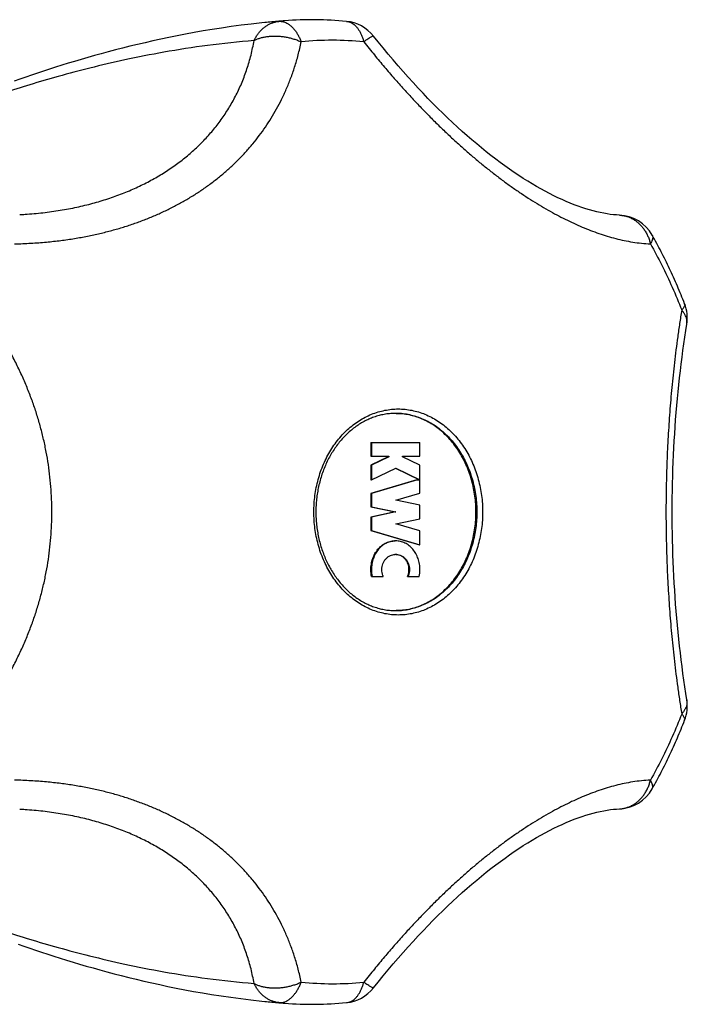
# Model space of a CAD drawing. Header units: millimetres. Extents: x 95 to 1084, y -153 to 904.
# Tile 15 of 27: x 796 to 830, y 54 to 104. Entities that reach past the tile are written whole.
import ezdxf

# ---------------------------------------------------------------- set-up
doc = ezdxf.new("R2010")
doc.units = ezdxf.units.MM
doc.header["$LTSCALE"] = 30.734
doc.layers.get('0').update_dxf_attribs({"linetype": 'CONTINUOUS'})

msp = doc.modelspace()

# ---------------------------------------------------------------- linework, layer by layer
at = {"color": 7, "linetype": 'CONTINUOUS'}
for p, q in [((808.136, 104.008), (807.983, 103.992)), ((813.511, 82.72), (813.511, 82.034)), ((813.511, 82.72), (815.997, 82.72)), ((813.54, 82.72), (813.54, 82.034)), ((815.997, 82.034), (815.997, 82.72)), ((813.511, 82.034), (814.417, 82.034)), ((814.389, 82.001), (813.511, 81.573)), ((814.417, 82.001), (813.54, 81.573)), ((814.389, 82.034), (814.389, 82.001)), ((814.389, 82.001), (814.417, 82.001)), ((814.417, 82.034), (814.417, 82.001)), ((815.119, 82.001), (815.119, 82.034)), ((815.119, 82.034), (815.997, 82.034)), ((815.997, 81.573), (815.119, 82.001)), ((813.511, 81.573), (813.511, 80.834)), ((813.511, 81.573), (813.54, 81.573)), ((813.54, 81.573), (813.54, 80.834)), ((813.54, 80.834), (814.768, 81.434)), ((814.754, 81.427), (815.968, 80.834)), ((814.768, 81.434), (815.997, 80.834)), ((815.997, 80.834), (815.997, 81.573)), ((813.511, 80.834), (813.54, 80.834)), ((815.846, 80.829), (813.511, 80.149)), ((815.874, 80.829), (813.54, 80.149)), ((815.846, 80.829), (815.997, 80.829)), ((815.968, 80.834), (815.997, 80.834)), ((815.997, 80.16), (815.997, 80.829)), ((813.511, 80.149), (813.511, 79.463)), ((813.511, 80.149), (813.54, 80.149)), ((813.54, 80.149), (813.54, 79.463)), ((814.776, 79.804), (815.997, 80.16)), ((813.511, 79.463), (814.74, 79.206)), ((813.511, 79.463), (813.54, 79.463)), ((813.54, 79.463), (814.768, 79.206)), ((815.997, 79.549), (814.776, 79.804)), ((815.997, 78.863), (815.997, 79.549)), ((814.74, 79.206), (813.511, 78.949)), ((813.511, 78.949), (813.511, 78.263)), ((813.511, 78.949), (813.54, 78.949)), ((814.768, 79.206), (813.54, 78.949)), ((813.54, 78.949), (813.54, 78.263)), ((814.74, 79.206), (814.768, 79.206)), ((814.776, 78.607), (815.997, 78.863)), ((815.997, 78.252), (814.776, 78.607)), ((813.511, 78.263), (815.968, 77.547)), ((813.511, 78.263), (813.54, 78.263)), ((813.54, 78.263), (815.997, 77.547)), ((815.997, 77.547), (815.997, 78.252)), ((815.968, 77.547), (815.997, 77.547)), ((813.546, 75.942), (814.14, 75.942)), ((815.368, 75.942), (815.963, 75.942))]:
    msp.add_line(p, q, dxfattribs=at)
at = {"color": 9, "linetype": 'CONTINUOUS'}
for p, q in [((809.144, 104.099), (808.136, 104.008)), ((808.136, 54.403), (808.849, 54.339)), ((809.144, 54.312), (808.849, 54.339))]:
    msp.add_line(p, q, dxfattribs=at)
at = {"color": 7, "linetype": 'CONTINUOUS'}
for points in [[(807.983, 103.992), (807.448, 103.934), (806.93, 103.871), (806.429, 103.805), (805.943, 103.735), (805.47, 103.661), (805.01, 103.585), (804.561, 103.507), (804.122, 103.426), (803.693, 103.343), (803.273, 103.257), (802.862, 103.171), (802.46, 103.082), (802.065, 102.992), (801.679, 102.902), (801.3, 102.809), (800.928, 102.716), (800.563, 102.622), (800.205, 102.528), (799.852, 102.432), (799.506, 102.336), (799.165, 102.239), (798.83, 102.142), (798.499, 102.044), (798.174, 101.945), (797.853, 101.847), (797.537, 101.747), (797.225, 101.648), (796.918, 101.548), (796.614, 101.448), (796.315, 101.347), (796.019, 101.246), (795.727, 101.145), (795.438, 101.044)], [(826.106, 94.25), (825.964, 94.258), (825.807, 94.272), (825.645, 94.291), (825.478, 94.315), (825.308, 94.344), (825.134, 94.379), (824.956, 94.42), (824.774, 94.466), (824.589, 94.517), (824.4, 94.574), (824.208, 94.637), (824.013, 94.706), (823.815, 94.78), (823.614, 94.86), (823.41, 94.945), (823.203, 95.036), (822.993, 95.133), (822.781, 95.236), (822.566, 95.345), (822.349, 95.459), (822.13, 95.579), (821.908, 95.705), (821.685, 95.836), (821.459, 95.973), (821.232, 96.116), (821.003, 96.265), (820.773, 96.419), (820.54, 96.579), (820.307, 96.745), (820.071, 96.916), (819.835, 97.093), (819.596, 97.276), (819.357, 97.464), (819.116, 97.658), (818.874, 97.858), (818.631, 98.063), (818.387, 98.274), (818.142, 98.491), (817.896, 98.714), (817.649, 98.941), (817.402, 99.175), (817.154, 99.414), (816.905, 99.659), (816.655, 99.909), (816.405, 100.165), (816.154, 100.427), (815.902, 100.694), (815.651, 100.967), (815.398, 101.246), (815.146, 101.53), (814.893, 101.819), (814.639, 102.115), (814.386, 102.415), (814.132, 102.722), (813.878, 103.034), (813.645, 103.325)], [(829.521, 69.693), (829.472, 70.004), (829.421, 70.342), (829.372, 70.682), (829.324, 71.024), (829.279, 71.368), (829.235, 71.713), (829.193, 72.061), (829.154, 72.409), (829.116, 72.76), (829.08, 73.111), (829.046, 73.464), (829.014, 73.818), (828.984, 74.172), (828.956, 74.528), (828.93, 74.885), (828.907, 75.242), (828.885, 75.6), (828.865, 75.959), (828.848, 76.319), (828.832, 76.679), (828.819, 77.039), (828.807, 77.4), (828.798, 77.761), (828.791, 78.122), (828.785, 78.484), (828.782, 78.845), (828.781, 79.207), (828.782, 79.569), (828.785, 79.93), (828.791, 80.292), (828.798, 80.653), (828.807, 81.014), (828.819, 81.375), (828.832, 81.735), (828.848, 82.095), (828.865, 82.454), (828.885, 82.813), (828.907, 83.171), (828.931, 83.529), (828.956, 83.885), (828.984, 84.241), (829.014, 84.596), (829.046, 84.95), (829.08, 85.303), (829.116, 85.654), (829.154, 86.004), (829.194, 86.353), (829.235, 86.7), (829.279, 87.046), (829.325, 87.39), (829.372, 87.732), (829.421, 88.072), (829.472, 88.41), (829.521, 88.719)], [(813.645, 55.086), (813.88, 55.38), (814.134, 55.692), (814.387, 55.998), (814.641, 56.299), (814.894, 56.594), (815.147, 56.884), (815.4, 57.168), (815.652, 57.446), (815.904, 57.719), (816.156, 57.986), (816.407, 58.248), (816.657, 58.504), (816.906, 58.754), (817.155, 58.999), (817.404, 59.238), (817.651, 59.472), (817.898, 59.699), (818.144, 59.922), (818.389, 60.138), (818.633, 60.349), (818.876, 60.555), (819.118, 60.755), (819.359, 60.949), (819.598, 61.137), (819.836, 61.32), (820.073, 61.497), (820.308, 61.668), (820.542, 61.833), (820.774, 61.993), (821.005, 62.147), (821.233, 62.296), (821.461, 62.439), (821.686, 62.576), (821.909, 62.707), (822.131, 62.833), (822.35, 62.953), (822.567, 63.067), (822.782, 63.176), (822.994, 63.279), (823.204, 63.376), (823.411, 63.467), (823.615, 63.552), (823.816, 63.632), (824.014, 63.706), (824.21, 63.775), (824.401, 63.837), (824.59, 63.894), (824.775, 63.946), (824.957, 63.992), (825.135, 64.032), (825.309, 64.067), (825.48, 64.097), (825.646, 64.121), (825.808, 64.14), (825.965, 64.153), (826.106, 64.161)], [(795.63, 57.3), (795.924, 57.198), (796.222, 57.096), (796.523, 56.994), (796.828, 56.893), (797.138, 56.792), (797.452, 56.691), (797.77, 56.591), (798.093, 56.491), (798.42, 56.391), (798.752, 56.292), (799.09, 56.194), (799.433, 56.096), (799.782, 55.999), (800.137, 55.902), (800.497, 55.806), (800.865, 55.711), (801.239, 55.617), (801.621, 55.524), (802.01, 55.432), (802.407, 55.341), (802.813, 55.251), (803.227, 55.164), (803.65, 55.077), (804.083, 54.993), (804.525, 54.911), (804.978, 54.832), (805.442, 54.755), (805.918, 54.681), (806.409, 54.61), (806.914, 54.542), (807.436, 54.479), (807.977, 54.42), (808.136, 54.403)]]:
    msp.add_lwpolyline(points, dxfattribs=at)
for centre, radius, start, end in [((813.823, 46.617), 57.672, 94.9477, 95.65875), ((813.827, 46.57), 57.719, 94.65324, 94.94776), ((810.557, 86.745), 17.411, 84.3342, 94.655), ((812.079, 102.081), 2, 38.4576, 84.3388), ((826.024, 92.252), 2, 29.5099, 87.6758), ((827.546, 89.035), 2, 350.9071, 21.217), ((814.74, 80.854), 3.351, 89.2311, 89.6523), ((814.768, 76.422), 0.635, 90.0061, 94.348), ((814.635, 76.274), 0.806, 335.6373, 336.4222), ((814.74, 77.557), 3.351, 270.3477, 270.7689), ((827.546, 69.377), 2, 338.783, 9.0929), ((826.024, 66.159), 2, 272.3243, 330.4901), ((812.079, 56.33), 2, 275.6612, 321.5424), ((813.823, 111.794), 57.672, 264.34124, 265.05227), ((813.827, 111.841), 57.719, 265.05221, 265.34676), ((810.557, 71.666), 17.411, 265.345, 275.6658)]:
    msp.add_arc(centre, radius, start, end, dxfattribs=at)
at = {"color": 9, "linetype": 'CONTINUOUS'}
for centre, radius, start, end in [((811.565, 87.052), 16.061, 90.0011, 95.6651), ((811.564, 87.043), 16.069, 84.3365, 89.9973), ((811.566, 71.368), 16.069, 264.3365, 269.9973), ((811.565, 71.359), 16.061, 270.0011, 275.6651)]:
    msp.add_arc(centre, radius, start, end, dxfattribs=at)
for points, knots in [([(807.591, 103.097), (807.616, 103.152), (807.67, 103.257), (807.765, 103.406), (807.871, 103.543), (807.988, 103.667), (808.115, 103.776), (808.25, 103.87), (808.392, 103.948), (808.54, 104.008), (808.693, 104.051), (808.798, 104.067), (808.85, 104.072)], [0, 0, 0, 0, 0.107703, 0.213531, 0.317426, 0.419396, 0.519523, 0.617955, 0.714898, 0.81062, 0.905441, 1, 1, 1, 1]), ([(808.85, 104.072), (808.889, 104.076), (808.968, 104.075), (809.086, 104.053), (809.204, 104.01), (809.32, 103.948), (809.432, 103.866), (809.54, 103.766), (809.643, 103.649), (809.74, 103.515), (809.829, 103.367), (809.91, 103.206), (809.958, 103.093), (809.98, 103.034)], [0, 0, 0, 0, 0.071205, 0.144039, 0.219841, 0.299666, 0.384241, 0.474014, 0.56917, 0.669663, 0.775271, 0.88558, 1, 1, 1, 1]), ([(812.276, 104.071), (812.314, 104.068), (812.391, 104.053), (812.503, 104.011), (812.611, 103.948), (812.713, 103.866), (812.808, 103.766), (812.895, 103.648), (812.974, 103.515), (813.044, 103.367), (813.103, 103.205), (813.136, 103.092), (813.15, 103.034)], [0, 0, 0, 0, 0.079624, 0.162153, 0.247896, 0.338056, 0.433524, 0.534857, 0.642301, 0.755854, 0.875252, 1, 1, 1, 1]), ([(807.591, 103.097), (807.637, 103.122), (807.736, 103.168), (807.893, 103.225), (808.062, 103.27), (808.241, 103.303), (808.428, 103.323), (808.621, 103.33), (808.819, 103.325), (809.018, 103.307), (809.218, 103.276), (809.416, 103.234), (809.611, 103.179), (809.799, 103.113), (809.92, 103.062), (809.98, 103.034)], [0, 0, 0, 0, 0.064416, 0.132104, 0.20296, 0.276745, 0.353111, 0.431621, 0.511821, 0.593234, 0.675344, 0.757614, 0.839499, 0.920464, 1, 1, 1, 1]), ([(813.644, 103.324), (813.642, 103.326), (813.632, 103.332), (813.606, 103.319), (813.566, 103.304), (813.509, 103.271), (813.439, 103.229), (813.354, 103.174), (813.256, 103.108), (813.187, 103.06), (813.15, 103.034)], [0, 0, 0, 0, 0.012868, 0.057245, 0.134478, 0.245149, 0.388535, 0.563337, 0.767842, 1, 1, 1, 1]), ([(807.591, 103.097), (806.802, 103.035), (805.272, 102.873), (803.089, 102.534), (801.101, 102.141), (799.318, 101.724), (797.714, 101.299), (796.265, 100.876), (794.954, 100.463), (793.767, 100.064), (792.69, 99.681), (791.713, 99.316), (790.826, 98.971), (790.02, 98.644), (789.29, 98.337), (788.627, 98.049), (788.028, 97.78), (787.486, 97.528), (786.997, 97.294), (786.558, 97.076), (786.165, 96.876), (785.816, 96.691), (785.505, 96.522), (785.23, 96.367), (784.986, 96.224), (784.768, 96.093), (784.57, 95.97), (784.391, 95.853), (784.225, 95.742), (784.072, 95.634), (783.929, 95.529), (783.795, 95.425), (783.669, 95.321), (783.55, 95.216), (783.44, 95.111), (783.34, 95.003), (783.251, 94.893), (783.177, 94.781), (783.122, 94.668), (783.091, 94.556), (783.09, 94.443), (783.128, 94.332), (783.209, 94.229), (783.336, 94.136), (783.516, 94.052), (783.756, 93.979), (784.067, 93.917), (784.458, 93.868), (784.945, 93.833), (785.543, 93.815), (786.272, 93.815), (787.155, 93.835), (788.224, 93.877), (789.178, 93.924), (789.779, 93.956), (789.956, 93.965)], [0, 0, 0, 0, 0.070752, 0.1376, 0.197643, 0.252014, 0.301324, 0.34617, 0.387016, 0.424261, 0.458245, 0.489267, 0.517585, 0.543431, 0.567009, 0.588498, 0.608059, 0.625835, 0.641954, 0.65653, 0.669657, 0.681424, 0.691926, 0.701283, 0.709657, 0.717223, 0.724113, 0.730463, 0.73638, 0.741943, 0.747219, 0.752271, 0.757129, 0.761827, 0.766388, 0.770795, 0.775025, 0.779028, 0.782744, 0.786172, 0.789411, 0.792702, 0.796411, 0.800953, 0.80672, 0.814074, 0.823375, 0.835005, 0.849391, 0.867033, 0.888521, 0.914578, 0.946091, 0.984213, 1, 1, 1, 1]), ([(795.453, 92.796), (795.732, 92.802), (796.27, 92.823), (797.053, 92.881), (797.788, 92.962), (798.483, 93.062), (799.145, 93.182), (799.778, 93.319), (800.387, 93.473), (800.976, 93.644), (801.547, 93.832), (802.102, 94.038), (802.642, 94.261), (803.169, 94.503), (803.681, 94.763), (804.179, 95.041), (804.661, 95.337), (805.127, 95.651), (805.575, 95.981), (806.005, 96.328), (806.415, 96.689), (806.805, 97.065), (807.176, 97.455), (807.526, 97.859), (807.857, 98.278), (808.168, 98.711), (808.462, 99.162), (808.737, 99.631), (808.994, 100.122), (809.233, 100.637), (809.454, 101.182), (809.656, 101.762), (809.835, 102.381), (809.935, 102.811), (809.98, 103.034)], [0, 0, 0, 0, 0.043327, 0.083841, 0.122031, 0.158321, 0.193072, 0.22658, 0.259092, 0.290822, 0.321939, 0.352587, 0.382874, 0.412872, 0.442641, 0.472194, 0.501538, 0.530658, 0.559531, 0.588141, 0.616482, 0.644558, 0.672413, 0.700099, 0.727706, 0.755345, 0.78315, 0.811284, 0.839933, 0.869317, 0.89969, 0.931348, 0.96465, 1, 1, 1, 1]), ([(795.715, 94.277), (795.805, 94.282), (796.199, 94.306), (796.885, 94.367), (797.761, 94.488), (798.602, 94.647), (799.407, 94.842), (800.179, 95.072), (800.915, 95.336), (801.618, 95.633), (802.286, 95.964), (802.92, 96.326), (803.519, 96.72), (804.084, 97.146), (804.613, 97.602), (805.106, 98.089), (805.562, 98.608), (805.98, 99.157), (806.359, 99.737), (806.697, 100.349), (806.992, 100.991), (807.243, 101.664), (807.447, 102.368), (807.548, 102.851), (807.591, 103.097)], [0, 0, 0, 0, 0.016852, 0.073777, 0.128789, 0.182025, 0.233615, 0.283697, 0.332406, 0.379878, 0.426254, 0.471677, 0.516292, 0.560248, 0.603702, 0.646814, 0.689747, 0.732671, 0.775754, 0.819176, 0.863119, 0.907771, 0.95333, 1, 1, 1, 1]), ([(813.15, 103.034), (813.327, 102.811), (813.674, 102.381), (814.191, 101.762), (814.69, 101.183), (815.175, 100.639), (815.649, 100.124), (816.114, 99.633), (816.574, 99.164), (817.031, 98.714), (817.486, 98.281), (817.94, 97.863), (818.395, 97.459), (818.85, 97.069), (819.307, 96.693), (819.765, 96.332), (820.224, 95.986), (820.681, 95.655), (821.137, 95.342), (821.59, 95.046), (822.039, 94.767), (822.483, 94.507), (822.923, 94.266), (823.358, 94.042), (823.789, 93.836), (824.216, 93.647), (824.641, 93.476), (825.065, 93.322), (825.489, 93.185), (825.915, 93.065), (826.345, 92.964), (826.782, 92.883), (827.226, 92.824), (827.525, 92.802), (827.676, 92.796)], [0, 0, 0, 0, 0.046836, 0.090919, 0.132697, 0.172571, 0.210876, 0.247894, 0.283861, 0.318973, 0.353383, 0.387215, 0.420546, 0.453435, 0.485886, 0.517892, 0.549408, 0.580373, 0.610731, 0.640422, 0.669398, 0.697646, 0.725162, 0.751975, 0.77814, 0.803721, 0.82881, 0.853501, 0.877907, 0.902142, 0.92633, 0.950606, 0.975115, 1, 1, 1, 1]), ([(826.106, 94.25), (826.13, 94.249), (826.212, 94.244), (826.351, 94.223), (826.52, 94.177), (826.684, 94.11), (826.841, 94.025), (826.99, 93.921), (827.128, 93.801), (827.255, 93.664), (827.37, 93.513), (827.47, 93.348), (827.556, 93.173), (827.626, 92.988), (827.661, 92.861), (827.676, 92.796)], [0, 0, 0, 0, 0.03174, 0.107215, 0.18313, 0.25975, 0.337275, 0.415852, 0.495612, 0.576648, 0.658988, 0.742598, 0.827395, 0.913249, 1, 1, 1, 1]), ([(827.765, 93.237), (827.769, 93.229), (827.783, 93.201), (827.796, 93.144), (827.793, 93.067), (827.772, 92.981), (827.732, 92.889), (827.697, 92.828), (827.676, 92.796)], [0, 0, 0, 0, 0.056715, 0.202393, 0.363583, 0.547806, 0.75934, 1, 1, 1, 1]), ([(827.676, 92.796), (827.878, 92.44), (828.265, 91.715), (828.793, 90.597), (829.111, 89.832), (829.261, 89.444)], [0, 0, 0, 0, 0.33051, 0.663909, 1, 1, 1, 1]), ([(793.868, 68.967), (794.035, 69.194), (794.35, 69.642), (794.783, 70.317), (795.169, 70.977), (795.512, 71.624), (795.817, 72.26), (796.089, 72.888), (796.331, 73.512), (796.545, 74.134), (796.733, 74.756), (796.896, 75.381), (797.034, 76.009), (797.147, 76.641), (797.236, 77.277), (797.3, 77.918), (797.338, 78.561), (797.351, 79.206), (797.338, 79.85), (797.3, 80.494), (797.236, 81.134), (797.147, 81.77), (797.034, 82.402), (796.896, 83.03), (796.733, 83.655), (796.545, 84.278), (796.331, 84.899), (796.089, 85.523), (795.817, 86.151), (795.512, 86.787), (795.169, 87.434), (794.783, 88.094), (794.35, 88.769), (794.035, 89.218), (793.868, 89.444)], [0, 0, 0, 0, 0.038353, 0.074735, 0.109388, 0.142571, 0.174554, 0.205595, 0.235923, 0.265764, 0.295272, 0.324573, 0.353775, 0.382944, 0.412144, 0.44139, 0.470679, 0.5, 0.529321, 0.55861, 0.587856, 0.617056, 0.646225, 0.675427, 0.704728, 0.734236, 0.764077, 0.794405, 0.825446, 0.857429, 0.890612, 0.925265, 0.961647, 1, 1, 1, 1]), ([(829.261, 89.444), (829.225, 89.214), (829.155, 88.76), (829.059, 88.086), (828.972, 87.427), (828.894, 86.781), (828.824, 86.146), (828.761, 85.518), (828.705, 84.895), (828.655, 84.274), (828.611, 83.652), (828.572, 83.028), (828.539, 82.4), (828.512, 81.768), (828.491, 81.133), (828.476, 80.493), (828.467, 79.85), (828.464, 79.206), (828.467, 78.561), (828.476, 77.919), (828.491, 77.279), (828.512, 76.643), (828.539, 76.011), (828.572, 75.384), (828.611, 74.759), (828.655, 74.137), (828.705, 73.516), (828.761, 72.893), (828.824, 72.265), (828.894, 71.63), (828.972, 70.984), (829.059, 70.325), (829.155, 69.651), (829.225, 69.197), (829.261, 68.967)], [0, 0, 0, 0, 0.033958, 0.067057, 0.099352, 0.130942, 0.161973, 0.1926, 0.222974, 0.253259, 0.283558, 0.313951, 0.344508, 0.375253, 0.40621, 0.437355, 0.468637, 0.5, 0.531363, 0.562645, 0.59379, 0.624747, 0.655492, 0.686049, 0.716442, 0.746741, 0.777026, 0.8074, 0.838027, 0.869057, 0.900648, 0.932942, 0.966042, 1, 1, 1, 1]), ([(829.411, 89.758), (829.417, 89.743), (829.422, 89.706), (829.409, 89.646), (829.377, 89.582), (829.327, 89.513), (829.285, 89.468), (829.261, 89.444)], [0, 0, 0, 0, 0.139099, 0.298789, 0.491772, 0.724707, 1, 1, 1, 1]), ([(829.521, 88.719), (829.522, 88.722), (829.528, 88.765), (829.533, 88.849), (829.518, 88.971), (829.483, 89.093), (829.428, 89.214), (829.354, 89.332), (829.294, 89.407), (829.261, 89.444)], [0, 0, 0, 0, 0.014159, 0.163111, 0.315265, 0.473221, 0.639079, 0.814357, 1, 1, 1, 1]), ([(814.899, 73.985), (814.784, 73.985), (814.554, 73.996), (814.211, 74.047), (813.873, 74.131), (813.541, 74.249), (813.219, 74.398), (812.907, 74.579), (812.608, 74.79), (812.325, 75.029), (812.058, 75.296), (811.809, 75.587), (811.581, 75.903), (811.374, 76.239), (811.19, 76.595), (811.03, 76.967), (810.895, 77.354), (810.786, 77.753), (810.704, 78.161), (810.649, 78.576), (810.621, 78.995), (810.621, 79.416), (810.649, 79.835), (810.704, 80.25), (810.786, 80.658), (810.895, 81.057), (811.03, 81.444), (811.19, 81.817), (811.374, 82.172), (811.581, 82.509), (811.809, 82.824), (812.058, 83.116), (812.325, 83.382), (812.608, 83.621), (812.907, 83.832), (813.218, 84.013), (813.541, 84.162), (813.873, 84.28), (814.211, 84.364), (814.554, 84.415), (814.784, 84.427), (814.899, 84.427)], [0, 0, 0, 0, 0.023042, 0.046158, 0.069417, 0.092886, 0.116621, 0.140671, 0.165078, 0.189868, 0.215061, 0.240662, 0.266669, 0.293068, 0.319835, 0.346938, 0.374338, 0.401991, 0.429846, 0.457847, 0.485938, 0.514058, 0.542149, 0.57015, 0.598005, 0.625657, 0.653058, 0.680161, 0.706928, 0.733327, 0.759334, 0.784936, 0.810128, 0.834918, 0.859324, 0.883375, 0.90711, 0.930579, 0.95384, 0.976957, 1, 1, 1, 1]), ([(814.899, 84.427), (815.014, 84.427), (815.244, 84.415), (815.587, 84.364), (815.925, 84.28), (816.256, 84.163), (816.579, 84.013), (816.891, 83.832), (817.189, 83.621), (817.473, 83.382), (817.74, 83.116), (817.988, 82.824), (818.217, 82.509), (818.424, 82.172), (818.608, 81.817), (818.767, 81.444), (818.902, 81.057), (819.011, 80.658), (819.094, 80.25), (819.149, 79.835), (819.177, 79.416), (819.177, 78.995), (819.149, 78.576), (819.094, 78.161), (819.011, 77.753), (818.902, 77.354), (818.768, 76.967), (818.608, 76.595), (818.424, 76.239), (818.217, 75.903), (817.988, 75.588), (817.74, 75.296), (817.473, 75.029), (817.189, 74.79), (816.891, 74.579), (816.579, 74.398), (816.256, 74.249), (815.925, 74.131), (815.587, 74.047), (815.244, 73.996), (815.014, 73.985), (814.899, 73.985)], [0, 0, 0, 0, 0.023042, 0.046158, 0.069417, 0.092886, 0.116621, 0.140671, 0.165078, 0.189868, 0.215061, 0.240662, 0.266669, 0.293068, 0.319835, 0.346938, 0.374338, 0.401991, 0.429846, 0.457847, 0.485938, 0.514058, 0.542149, 0.57015, 0.598005, 0.625657, 0.653058, 0.680161, 0.706928, 0.733327, 0.759334, 0.784936, 0.810128, 0.834918, 0.859324, 0.883375, 0.90711, 0.930579, 0.95384, 0.976957, 1, 1, 1, 1]), ([(814.785, 84.206), (814.895, 84.206), (815.115, 84.195), (815.443, 84.146), (815.767, 84.065), (816.085, 83.953), (816.394, 83.81), (816.692, 83.636), (816.978, 83.435), (817.25, 83.205), (817.506, 82.95), (817.744, 82.671), (817.962, 82.369), (818.16, 82.047), (818.337, 81.706), (818.49, 81.349), (818.619, 80.979), (818.723, 80.597), (818.802, 80.206), (818.855, 79.808), (818.882, 79.407), (818.882, 79.004), (818.855, 78.603), (818.802, 78.206), (818.723, 77.815), (818.619, 77.432), (818.49, 77.062), (818.337, 76.705), (818.16, 76.365), (817.962, 76.042), (817.744, 75.741), (817.506, 75.461), (817.25, 75.206), (816.978, 74.977), (816.692, 74.775), (816.394, 74.602), (816.085, 74.459), (815.767, 74.346), (815.443, 74.265), (815.115, 74.217), (814.895, 74.206), (814.785, 74.206)], [0, 0, 0, 0, 0.023044, 0.046161, 0.069421, 0.092889, 0.116623, 0.140673, 0.165079, 0.18987, 0.215062, 0.240664, 0.266671, 0.293069, 0.319836, 0.346939, 0.374339, 0.401992, 0.429847, 0.457848, 0.485938, 0.514059, 0.542149, 0.57015, 0.598005, 0.625658, 0.653058, 0.680161, 0.706928, 0.733326, 0.759333, 0.784935, 0.810128, 0.834918, 0.859324, 0.883374, 0.907109, 0.930578, 0.953838, 0.976956, 1, 1, 1, 1]), ([(829.521, 69.693), (829.522, 69.689), (829.528, 69.646), (829.533, 69.562), (829.518, 69.441), (829.483, 69.319), (829.428, 69.198), (829.354, 69.079), (829.294, 69.004), (829.261, 68.967)], [0, 0, 0, 0, 0.014159, 0.163111, 0.315266, 0.473222, 0.639079, 0.814357, 1, 1, 1, 1]), ([(829.261, 68.967), (829.111, 68.58), (828.793, 67.815), (828.265, 66.696), (827.878, 65.971), (827.676, 65.616)], [0, 0, 0, 0, 0.336091, 0.66949, 1, 1, 1, 1]), ([(829.411, 68.653), (829.417, 68.669), (829.422, 68.706), (829.409, 68.765), (829.377, 68.829), (829.327, 68.898), (829.285, 68.944), (829.261, 68.967)], [0, 0, 0, 0, 0.139098, 0.298789, 0.491772, 0.724708, 1, 1, 1, 1]), ([(809.98, 55.377), (809.935, 55.6), (809.835, 56.03), (809.656, 56.65), (809.454, 57.229), (809.233, 57.774), (808.994, 58.29), (808.736, 58.781), (808.461, 59.25), (808.168, 59.7), (807.856, 60.134), (807.526, 60.552), (807.175, 60.956), (806.805, 61.346), (806.415, 61.722), (806.005, 62.084), (805.575, 62.43), (805.127, 62.76), (804.661, 63.074), (804.179, 63.37), (803.681, 63.648), (803.169, 63.908), (802.643, 64.15), (802.103, 64.373), (801.548, 64.579), (800.977, 64.767), (800.388, 64.939), (799.779, 65.093), (799.145, 65.23), (798.484, 65.349), (797.788, 65.45), (797.053, 65.53), (796.271, 65.589), (795.732, 65.61), (795.453, 65.616)], [0, 0, 0, 0, 0.035357, 0.068665, 0.100328, 0.130704, 0.16009, 0.18874, 0.216874, 0.24468, 0.272316, 0.299922, 0.327604, 0.355456, 0.383528, 0.411863, 0.440469, 0.469336, 0.498451, 0.527791, 0.557339, 0.587105, 0.617103, 0.647385, 0.678033, 0.709148, 0.740879, 0.77339, 0.8069, 0.841652, 0.877946, 0.91614, 0.95666, 1, 1, 1, 1]), ([(827.676, 65.616), (827.525, 65.609), (827.226, 65.587), (826.782, 65.529), (826.346, 65.448), (825.916, 65.347), (825.489, 65.227), (825.065, 65.09), (824.641, 64.935), (824.217, 64.764), (823.789, 64.576), (823.359, 64.37), (822.923, 64.146), (822.484, 63.904), (822.039, 63.644), (821.59, 63.366), (821.137, 63.07), (820.681, 62.756), (820.224, 62.426), (819.765, 62.079), (819.307, 61.718), (818.85, 61.342), (818.394, 60.952), (817.94, 60.549), (817.485, 60.13), (817.031, 59.697), (816.574, 59.247), (816.114, 58.778), (815.648, 58.287), (815.174, 57.772), (814.69, 57.228), (814.191, 56.649), (813.674, 56.03), (813.327, 55.6), (813.15, 55.377)], [0, 0, 0, 0, 0.024878, 0.049382, 0.073655, 0.09784, 0.122072, 0.146477, 0.171167, 0.196255, 0.221837, 0.248, 0.274817, 0.302332, 0.330583, 0.359563, 0.389257, 0.419621, 0.450593, 0.482112, 0.514125, 0.546581, 0.579474, 0.612811, 0.646644, 0.681058, 0.716169, 0.752137, 0.789153, 0.827456, 0.867326, 0.909098, 0.953173, 1, 1, 1, 1]), ([(826.106, 64.161), (826.13, 64.162), (826.212, 64.167), (826.351, 64.188), (826.52, 64.235), (826.684, 64.301), (826.841, 64.386), (826.99, 64.49), (827.128, 64.611), (827.255, 64.748), (827.37, 64.899), (827.47, 65.063), (827.556, 65.238), (827.626, 65.423), (827.661, 65.551), (827.676, 65.616)], [0, 0, 0, 0, 0.03174, 0.107215, 0.183131, 0.25975, 0.337275, 0.415852, 0.495612, 0.576648, 0.658988, 0.742599, 0.827395, 0.913249, 1, 1, 1, 1]), ([(827.765, 65.174), (827.769, 65.182), (827.783, 65.211), (827.796, 65.267), (827.793, 65.345), (827.772, 65.43), (827.732, 65.522), (827.697, 65.584), (827.676, 65.616)], [0, 0, 0, 0, 0.056731, 0.202406, 0.363594, 0.547814, 0.759345, 1, 1, 1, 1]), ([(789.96, 64.446), (789.784, 64.455), (789.181, 64.487), (788.228, 64.534), (787.16, 64.576), (786.277, 64.596), (785.549, 64.596), (784.951, 64.579), (784.464, 64.544), (784.072, 64.496), (783.761, 64.434), (783.52, 64.361), (783.34, 64.278), (783.212, 64.185), (783.13, 64.083), (783.091, 63.973), (783.091, 63.86), (783.12, 63.748), (783.174, 63.636), (783.246, 63.525), (783.334, 63.415), (783.434, 63.307), (783.544, 63.201), (783.662, 63.096), (783.788, 62.992), (783.922, 62.887), (784.065, 62.782), (784.219, 62.674), (784.384, 62.563), (784.564, 62.446), (784.761, 62.323), (784.979, 62.191), (785.223, 62.049), (785.498, 61.894), (785.807, 61.725), (786.157, 61.54), (786.549, 61.339), (786.988, 61.122), (787.476, 60.888), (788.018, 60.636), (788.618, 60.366), (789.28, 60.078), (790.011, 59.771), (790.816, 59.445), (791.703, 59.099), (792.681, 58.734), (793.758, 58.351), (794.945, 57.951), (796.256, 57.537), (797.706, 57.115), (799.312, 56.689), (801.095, 56.272), (803.084, 55.878), (805.27, 55.539), (806.801, 55.376), (807.591, 55.314)], [0, 0, 0, 0, 0.01585, 0.053936, 0.085422, 0.111459, 0.132933, 0.150566, 0.164949, 0.176581, 0.185888, 0.193252, 0.199032, 0.203584, 0.207297, 0.21058, 0.2138, 0.2172, 0.220881, 0.224847, 0.229057, 0.233459, 0.238014, 0.242725, 0.247594, 0.252643, 0.257926, 0.26349, 0.269404, 0.27576, 0.282658, 0.290209, 0.298578, 0.307922, 0.318391, 0.330136, 0.343257, 0.357828, 0.373942, 0.391715, 0.411274, 0.432761, 0.456335, 0.482178, 0.510495, 0.541516, 0.575504, 0.612755, 0.653611, 0.698473, 0.747805, 0.802207, 0.8623, 0.929179, 1, 1, 1, 1]), ([(807.591, 55.314), (807.548, 55.56), (807.447, 56.044), (807.243, 56.748), (806.992, 57.421), (806.697, 58.063), (806.359, 58.674), (805.98, 59.254), (805.562, 59.804), (805.106, 60.322), (804.613, 60.809), (804.083, 61.266), (803.519, 61.691), (802.92, 62.085), (802.286, 62.448), (801.618, 62.778), (800.915, 63.076), (800.179, 63.34), (799.407, 63.57), (798.602, 63.765), (797.761, 63.923), (796.885, 64.044), (796.199, 64.106), (795.805, 64.13), (795.715, 64.135)], [0, 0, 0, 0, 0.046671, 0.09223, 0.136883, 0.180827, 0.22425, 0.267337, 0.310264, 0.353202, 0.396318, 0.439773, 0.483727, 0.528338, 0.573756, 0.620128, 0.667596, 0.716302, 0.766383, 0.817973, 0.871209, 0.926222, 0.983146, 1, 1, 1, 1]), ([(807.591, 55.314), (807.637, 55.289), (807.736, 55.243), (807.893, 55.186), (808.062, 55.141), (808.241, 55.109), (808.428, 55.089), (808.621, 55.081), (808.819, 55.086), (809.018, 55.104), (809.218, 55.135), (809.416, 55.178), (809.611, 55.232), (809.799, 55.298), (809.92, 55.35), (809.98, 55.377)], [0, 0, 0, 0, 0.064416, 0.132105, 0.20296, 0.276746, 0.353111, 0.431621, 0.511822, 0.593234, 0.675344, 0.757614, 0.839499, 0.920464, 1, 1, 1, 1]), ([(808.85, 54.339), (808.798, 54.344), (808.693, 54.361), (808.54, 54.403), (808.392, 54.464), (808.25, 54.541), (808.115, 54.635), (807.988, 54.744), (807.871, 54.868), (807.765, 55.005), (807.67, 55.154), (807.616, 55.26), (807.591, 55.314)], [0, 0, 0, 0, 0.094563, 0.189382, 0.285102, 0.382045, 0.480478, 0.580604, 0.682574, 0.786469, 0.892297, 1, 1, 1, 1]), ([(808.85, 54.339), (808.889, 54.336), (808.968, 54.337), (809.086, 54.359), (809.204, 54.401), (809.32, 54.464), (809.432, 54.545), (809.54, 54.645), (809.643, 54.763), (809.74, 54.896), (809.829, 55.044), (809.91, 55.205), (809.958, 55.319), (809.98, 55.377)], [0, 0, 0, 0, 0.071205, 0.14404, 0.219842, 0.299667, 0.384242, 0.474014, 0.56917, 0.669663, 0.775271, 0.88558, 1, 1, 1, 1]), ([(812.276, 54.34), (812.314, 54.344), (812.391, 54.358), (812.503, 54.401), (812.611, 54.463), (812.713, 54.545), (812.808, 54.646), (812.895, 54.763), (812.974, 54.897), (813.044, 55.045), (813.103, 55.206), (813.136, 55.319), (813.15, 55.377)], [0, 0, 0, 0, 0.079624, 0.162153, 0.247896, 0.338056, 0.433524, 0.534857, 0.642301, 0.755854, 0.875253, 1, 1, 1, 1]), ([(813.644, 55.087), (813.642, 55.086), (813.632, 55.079), (813.606, 55.092), (813.566, 55.108), (813.509, 55.14), (813.439, 55.183), (813.354, 55.237), (813.256, 55.303), (813.187, 55.352), (813.15, 55.377)], [0, 0, 0, 0, 0.012869, 0.057245, 0.134479, 0.245149, 0.388535, 0.563338, 0.767842, 1, 1, 1, 1])]:
    msp.add_open_spline(points, degree=3, knots=knots, dxfattribs=at)
at = {"color": 7, "linetype": 'CONTINUOUS'}
for points, knots in [([(829.411, 89.758), (829.293, 90.06), (829.049, 90.658), (828.652, 91.538), (828.226, 92.399), (827.922, 92.96), (827.765, 93.237)], [0, 0, 0, 0, 0.252102, 0.502853, 0.752179, 1, 1, 1, 1]), ([(814.785, 84.206), (814.696, 84.206), (814.517, 84.198), (814.251, 84.166), (813.988, 84.112), (813.728, 84.037), (813.473, 83.941), (813.224, 83.825), (812.982, 83.689), (812.748, 83.534), (812.522, 83.36), (812.307, 83.169), (812.102, 82.962), (811.909, 82.738), (811.728, 82.499), (811.56, 82.247), (811.405, 81.981), (811.266, 81.704), (811.141, 81.416), (811.031, 81.119), (810.938, 80.813), (810.861, 80.501), (810.8, 80.183), (810.757, 79.86), (810.731, 79.535), (810.722, 79.209), (810.731, 78.882), (810.756, 78.557), (810.799, 78.235), (810.86, 77.917), (810.936, 77.604), (811.029, 77.298), (811.139, 77), (811.263, 76.712), (811.403, 76.434), (811.557, 76.168), (811.725, 75.915), (811.907, 75.676), (812.1, 75.452), (812.305, 75.244), (812.521, 75.052), (812.746, 74.879), (812.981, 74.723), (813.223, 74.587), (813.472, 74.471), (813.728, 74.375), (813.988, 74.299), (814.251, 74.245), (814.517, 74.213), (814.696, 74.206), (814.785, 74.206)], [0, 0, 0, 0, 0.018719, 0.037469, 0.056292, 0.075216, 0.094288, 0.113537, 0.132972, 0.152637, 0.172553, 0.192712, 0.213148, 0.233866, 0.254844, 0.2761, 0.297625, 0.319385, 0.341383, 0.363598, 0.385989, 0.408546, 0.431237, 0.454024, 0.476882, 0.499775, 0.522671, 0.545534, 0.56833, 0.591034, 0.613606, 0.636016, 0.658252, 0.680274, 0.70206, 0.723611, 0.744896, 0.765903, 0.78665, 0.807116, 0.827303, 0.847246, 0.866937, 0.886394, 0.905663, 0.924752, 0.94369, 0.962523, 0.981279, 1, 1, 1, 1]), ([(814.785, 74.206), (814.88, 74.207), (815.085, 74.219), (815.398, 74.265), (815.722, 74.346), (816.04, 74.459), (816.349, 74.602), (816.647, 74.775), (816.933, 74.977), (817.205, 75.206), (817.461, 75.461), (817.699, 75.741), (817.917, 76.042), (818.115, 76.365), (818.292, 76.705), (818.445, 77.062), (818.574, 77.432), (818.678, 77.814), (818.757, 78.206), (818.81, 78.603), (818.837, 79.004), (818.837, 79.407), (818.81, 79.808), (818.757, 80.206), (818.678, 80.597), (818.574, 80.979), (818.445, 81.349), (818.292, 81.706), (818.115, 82.047), (817.917, 82.369), (817.699, 82.671), (817.461, 82.95), (817.205, 83.205), (816.933, 83.435), (816.647, 83.636), (816.349, 83.81), (816.04, 83.953), (815.722, 84.065), (815.398, 84.146), (815.085, 84.193), (814.88, 84.204), (814.785, 84.205)], [0, 0, 0, 0, 0.020031, 0.043294, 0.0667, 0.090317, 0.114201, 0.138403, 0.162963, 0.18791, 0.213262, 0.239026, 0.265197, 0.291762, 0.318698, 0.345973, 0.373546, 0.401374, 0.429404, 0.457583, 0.485851, 0.514149, 0.542417, 0.570596, 0.598626, 0.626454, 0.654027, 0.681302, 0.708238, 0.734803, 0.760974, 0.786738, 0.81209, 0.837037, 0.861597, 0.885799, 0.909683, 0.9333, 0.956706, 0.979969, 1, 1, 1, 1]), ([(813.546, 75.942), (813.523, 76.054), (813.501, 76.265), (813.527, 76.569), (813.596, 76.843), (813.71, 77.096), (813.862, 77.319), (814.049, 77.502), (814.263, 77.639), (814.497, 77.723), (814.659, 77.742), (814.74, 77.742)], [0, 0, 0, 0, 0.140545, 0.25674, 0.371675, 0.484231, 0.59362, 0.699452, 0.801909, 0.901689, 1, 1, 1, 1]), ([(814.768, 77.742), (814.688, 77.742), (814.525, 77.723), (814.292, 77.639), (814.078, 77.502), (813.891, 77.319), (813.738, 77.096), (813.625, 76.843), (813.555, 76.569), (813.53, 76.265), (813.551, 76.054), (813.574, 75.942)], [0, 0, 0, 0, 0.098311, 0.198091, 0.300548, 0.40638, 0.515769, 0.628325, 0.74326, 0.859455, 1, 1, 1, 1]), ([(815.962, 75.942), (815.985, 76.054), (816.007, 76.265), (815.981, 76.569), (815.912, 76.843), (815.798, 77.096), (815.646, 77.319), (815.459, 77.502), (815.245, 77.639), (815.011, 77.723), (814.849, 77.742), (814.768, 77.742)], [0, 0, 0, 0, 0.140545, 0.25674, 0.371675, 0.484231, 0.59362, 0.699452, 0.801909, 0.901689, 1, 1, 1, 1]), ([(814.14, 75.942), (814.132, 75.957), (814.088, 76.066), (814.057, 76.236), (814.075, 76.436), (814.115, 76.581), (814.18, 76.715), (814.268, 76.833), (814.375, 76.93), (814.497, 77.002), (814.615, 77.041), (814.69, 77.052), (814.72, 77.055)], [0, 0, 0, 0, 0.035634, 0.241105, 0.344587, 0.447406, 0.548978, 0.648908, 0.74702, 0.843432, 0.938514, 1, 1, 1, 1]), ([(814.768, 77.056), (814.814, 77.056), (814.907, 77.046), (815.04, 77.002), (815.162, 76.93), (815.269, 76.833), (815.356, 76.715), (815.422, 76.581), (815.461, 76.436), (815.48, 76.236), (815.449, 76.066), (815.404, 75.957), (815.397, 75.942)], [0, 0, 0, 0, 0.091356, 0.183411, 0.276755, 0.371744, 0.468495, 0.566834, 0.66638, 0.766568, 0.9655, 1, 1, 1, 1]), ([(815.373, 75.952), (815.378, 75.964), (815.421, 76.07), (815.451, 76.236), (815.433, 76.436), (815.393, 76.581), (815.328, 76.715), (815.24, 76.833), (815.133, 76.93), (815.011, 77.002), (814.893, 77.041), (814.818, 77.052), (814.788, 77.055)], [0, 0, 0, 0, 0.028292, 0.23535, 0.339632, 0.443244, 0.545601, 0.646304, 0.745174, 0.842331, 0.938147, 1, 1, 1, 1]), ([(827.765, 65.174), (827.922, 65.451), (828.226, 66.012), (828.652, 66.873), (829.049, 67.753), (829.293, 68.351), (829.411, 68.653)], [0, 0, 0, 0, 0.247818, 0.497153, 0.747909, 1, 1, 1, 1])]:
    msp.add_open_spline(points, degree=3, knots=knots, dxfattribs=at)

doc.saveas('drawing.dxf')
